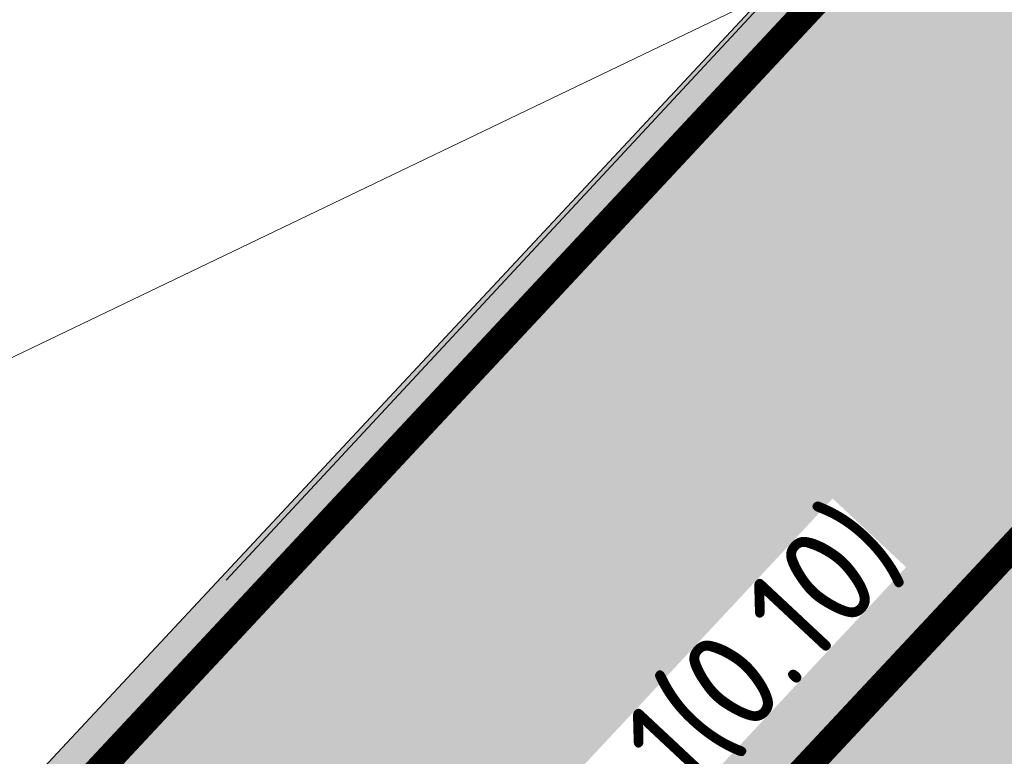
# Model space of a CAD drawing. Header units: metres. Extents: x 163628 to 168255, y 402691 to 405367.
# Tile 171 of 256: x 165475.18 to 165478.71, y 403899.88 to 403902.52. Entities that reach past the tile are written whole.
import ezdxf

# ---------------------------------------------------------------- set-up
doc = ezdxf.new("R2010")
doc.units = ezdxf.units.M
doc.linetypes.add('X-CA190022.004-UO-DWM_Snelfietsroute$0$2-1', pattern=[6, 2, -1, 2, -1])
doc.layers.add('X-CA190022.004-UO-ARC_Arcering$0$N-WE-VH-VERHARDING_ASFALT_ROOD-A', color=14, linetype='Continuous', lineweight=0, transparency=0.5)
for name, color, linetype, lineweight in [('X-CA190022.004-UO-BBM_bebording bebakening markering_v0.1$0$N-WE-VH-MARKERINGSTEKST-T18', 7, 'Continuous', 18), ('X-CA190022.004-UO-DTM inmeting_v0.1$0$B-WE-VH-VERHARDING_ASFALT-G', 246, 'Continuous', 0), ('X-CA190022.004-UO-DWM_Snelfietsroute$0$B-WE-VH-KANTVERHARDING-G', 7, 'Continuous', 20), ('X-CA190022.004-UO-DWM_Snelfietsroute$0$N-WE-VW-MARKERING_LANGS_STREEP_21-G', 7, 'X-CA190022.004-UO-DWM_Snelfietsroute$0$2-1', 35), ('X-CA190022.004-UO-DWM_Snelfietsroute$0$N-WE-VW-MARKERING_LANGS_STREEP_DOORGETROKKEN_010-G', 7, 'Continuous', 20), ('X-CA190022.004-UO-KAD_Percelen$0$B-WE-KG-GRENS_PERCEEL-GV', 150, 'Continuous', 9)]:
    doc.layers.add(name, color=color, linetype=linetype, lineweight=lineweight)
doc.layers.add('X-CA190022.004-UO-DTM inmeting_v0.1$0$X-XX-AL-MEETPUNT-S', color=246, linetype='Continuous', lineweight=0, plot=False)
doc.styles.add('X-CA190022.004-UO-BBM_bebording bebakening markering_v0.1$0$NLCS-ISO-M500-T18', font='NLCS-ISO.ttf', dxfattribs={"height": 0.9})

# ---------------------------------------------------------------- blocks, each defined once
blk = doc.blocks.new('X-CA190022.004-UO-DTM inmeting_v0.1$0$punt')
at = {"color": 0, "lineweight": -2}
blk.add_line((0, 0), (0, 0), dxfattribs=at)

msp = doc.modelspace()

# ---------------------------------------------------------------- hatches: boundary and pattern name
at = {"layer": 'X-CA190022.004-UO-ARC_Arcering$0$N-WE-VH-VERHARDING_ASFALT_ROOD-A'}
h = msp.add_hatch(color=256, dxfattribs=at)
h.dxf.hatch_style = 1
h.paths.add_polyline_path([(165512.0766, 403933.7296), (165509.515, 403936.154), (165483.9775, 403909.1712), (165483.4899, 403908.6491), (165476.6651, 403901.34), (165475.3168, 403899.896), (165475.2503, 403899.8246), (165477.8118, 403897.4397), (165479.2233, 403898.9513), (165484.2543, 403904.3393), (165505.1133, 403926.4849), (165509.693, 403931.347)])

# ---------------------------------------------------------------- linework, layer by layer
at = {"layer": 'X-CA190022.004-UO-DTM inmeting_v0.1$0$B-WE-VH-VERHARDING_ASFALT-G'}
msp.add_polyline3d([(165475.921, 403900.514, 9.572), (165479.395, 403904.25, 9.623), (165483.551, 403908.662, 9.713), (165487.835, 403913.209, 9.8)], dxfattribs=at)
at = {"layer": 'X-CA190022.004-UO-DWM_Snelfietsroute$0$B-WE-VH-KANTVERHARDING-G', "flags": 128}
msp.add_lwpolyline([(165475.1861, 403899.7557), (165475.3168, 403899.896), (165483.9775, 403909.1712), (165509.515, 403936.154)], dxfattribs=at)
at = {"layer": 'X-CA190022.004-UO-DWM_Snelfietsroute$0$N-WE-VW-MARKERING_LANGS_STREEP_21-G', "const_width": 0.1, "flags": 128}
msp.add_lwpolyline([(165482.8291, 403905.0109), (165477.3663, 403899.1664)], dxfattribs=at)
at = {"layer": 'X-CA190022.004-UO-DWM_Snelfietsroute$0$N-WE-VW-MARKERING_LANGS_STREEP_DOORGETROKKEN_010-G', "const_width": 0.1, "flags": 128}
msp.add_lwpolyline([(165475.36, 403899.7223), (165475.4265, 403899.7937), (165484.0868, 403909.0684), (165509.6239, 403936.0509)], dxfattribs=at)
at = {"layer": 'X-CA190022.004-UO-KAD_Percelen$0$B-WE-KG-GRENS_PERCEEL-GV', "flags": 128}
for points in [[(165198.984, 403783.721), (165203.794, 403770.499), (165219.371, 403778.022), (165261.19, 403798.093), (165312.395, 403823.042), (165377.01, 403853.973), (165439.548, 403884.215), (165525.447, 403925.461), (165513.006, 403935.006), (165505.996, 403931.629), (165504.764, 403934.187), (165372.327, 403871.117), (165276.3, 403823), (165276.248, 403824.924), (165211.72, 403793.834), (165208.803, 403792.162), (165203.98, 403789.794), (165205.414, 403786.827)], [(165206.02, 403764.38), (165414.648, 403867.011), (165488.008, 403902.301), (165500.095, 403908.046), (165516.162, 403915.666), (165529.8, 403922.245), (165525.447, 403925.461), (165439.548, 403884.215), (165377.01, 403853.973), (165312.395, 403823.042), (165261.19, 403798.093), (165219.371, 403778.022), (165203.794, 403770.499)]]:
    msp.add_lwpolyline(points, close=True, dxfattribs=at)

# ---------------------------------------------------------------- block references
at = {"layer": 'X-CA190022.004-UO-DTM inmeting_v0.1$0$X-XX-AL-MEETPUNT-S', "linetype": 'ByBlock', "lineweight": -2}
msp.add_blockref('X-CA190022.004-UO-DTM inmeting_v0.1$0$punt', (165475.921, 403900.514, 9.572), dxfattribs=at)

# ---------------------------------------------------------------- next in the draw order: texts
at = {"layer": 'X-CA190022.004-UO-BBM_bebording bebakening markering_v0.1$0$N-WE-VH-MARKERINGSTEKST-T18', "insert": (165476.9941, 403899.6287), "char_height": 0.36, "attachment_point": 1, "rotation": 46.9623, "style": 'X-CA190022.004-UO-BBM_bebording bebakening markering_v0.1$0$NLCS-ISO-M500-T18', "bg_fill": 3, "box_fill_scale": 1, "bg_fill_color": 256, "bg_fill_transparency": 0}
msp.add_mtext_dynamic_manual_height_columns('2-1(0.10)', width=1.611374, gutter_width=2.5, heights=[0], dxfattribs=at)

doc.saveas('drawing.dxf')
